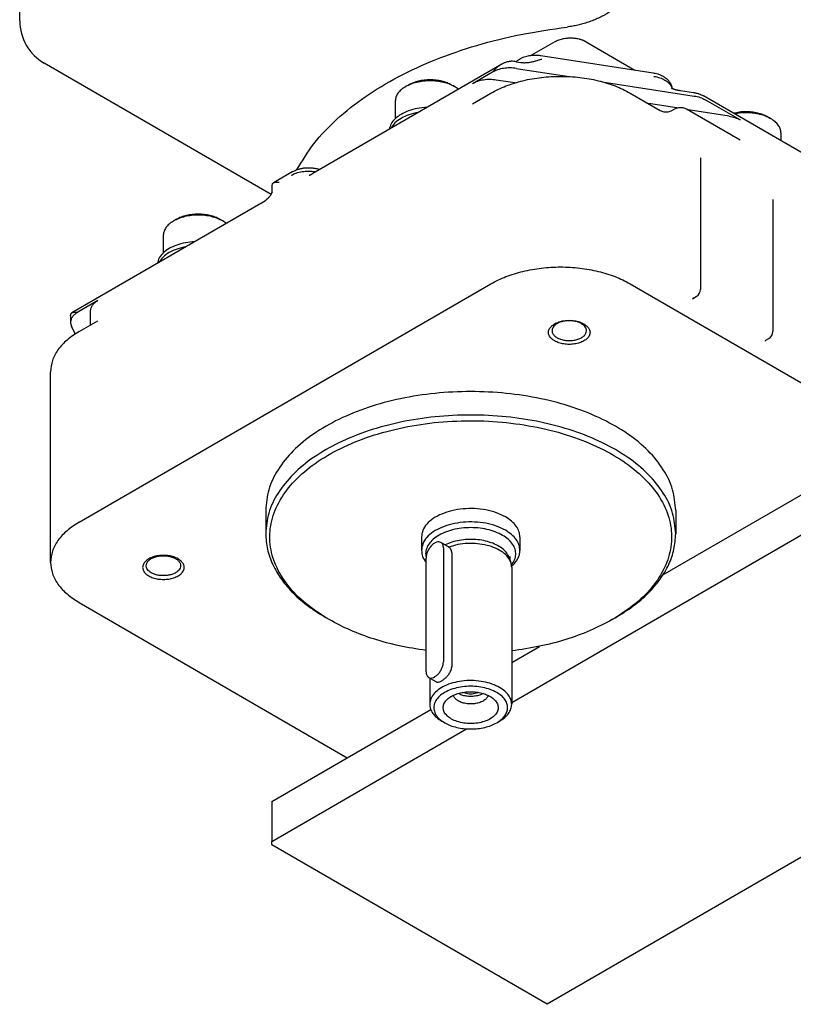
# Model space of a CAD drawing. Header units: inches. Extents: x -410 to 301, y -895 to 257.
# Tile 25 of 32: x 150 to 245, y -597 to -477. Entities that reach past the tile are written whole.
import ezdxf

# ---------------------------------------------------------------- set-up
doc = ezdxf.new("R2010")
doc.units = ezdxf.units.IN

# ---------------------------------------------------------------- blocks, each defined once
blk = doc.blocks.new('001_G21_BF_B3_20W_30W_Motor_verschmolzen__1', base_point=(154.08, -596.77))
at = {"color": 7, "linetype": 'Continuous'}
for p, q in [((215.58, -479.43), (212.74, -481.07)), ((219.41, -479.43), (225.36, -482.87)), ((213.9, -481.1), (227.57, -483.22)), ((209.11, -482.14), (186.08, -495.47)), ((210.89, -481.86), (211.45, -481.94)), ((207.99, -483.12), (205.54, -484.54)), ((210.89, -482.67), (217.32, -483.67)), ((197.74, -484.7), (197.38, -484.9)), ((203.02, -484.7), (203.37, -484.9)), ((210.71, -484.44), (208.44, -484.09)), ((221.37, -484.3), (231.02, -485.8)), ((205.54, -486.99), (207.8, -485.68)), ((224.77, -485.68), (228.45, -487.81)), ((230.91, -485.37), (232.48, -485.61)), ((231.02, -485.8), (232.59, -486.04)), ((255.68, -498.74), (233.73, -486.03)), ((196.13, -486.65), (196.13, -488.79)), ((230.45, -487.5), (227, -486.97)), ((238.18, -488.94), (233.93, -486.49)), ((229.87, -487.81), (230.22, -487.6)), ((231.63, -487.6), (238.18, -491.39)), ((236.83, -488.49), (231.83, -487.72)), ((241.56, -488.59), (241.91, -488.79)), ((243.17, -490.54), (243.17, -491.49)), ((233.34, -493.72), (233.34, -509.63)), ((183.63, -495.25), (181.27, -496.62)), ((181.1, -497.78), (181.1, -497.29)), ((179.73, -499.14), (156.7, -512.47)), ((242.18, -498.84), (242.18, -514.74)), ((169.45, -501.07), (169.1, -501.27)), ((174.74, -501.07), (175.09, -501.27)), ((167.84, -503.02), (167.84, -505.16)), ((157.6, -537.98), (207.8, -508.92)), ((224.77, -508.92), (257.44, -527.83)), ((159.86, -510.98), (157.41, -512.4)), ((232.49, -510.7), (232.84, -510.49)), ((158.98, -513.94), (158.98, -512.21)), ((156.53, -512.82), (156.53, -513.63)), ((157.6, -514.74), (159.86, -513.43)), ((157.09, -515.05), (156.63, -514.08)), ((241.33, -515.81), (241.68, -515.61)), ((154.08, -542.89), (154.08, -519.65)), ((210.33, -559.99), (266.63, -527.4)), ((228.78, -544.42), (257.44, -527.83)), ((180.33, -536.55), (180.33, -539.4)), ((230.33, -536.55), (230.33, -539.4)), ((199.33, -539.81), (199.33, -541.44)), ((211.33, -539.81), (211.33, -541.44)), ((202.64, -541), (201.7, -540.46)), ((202.01, -541.14), (202.01, -555)), ((199.88, -556.23), (199.88, -542.37)), ((203.02, -541.73), (203.02, -555.59)), ((210.04, -542.34), (210.24, -542.93)), ((210.13, -542.6), (210.13, -542.17)), ((210.33, -543.48), (210.33, -560.19)), ((300.93, -546.84), (214.66, -596.77)), ((157.6, -547.8), (190.27, -566.71)), ((188.07, -549.87), (187.72, -549.67)), ((222.59, -549.87), (222.94, -549.67)), ((210.33, -555.1), (213.73, -553.13)), ((201.12, -557.45), (200.19, -556.92)), ((200.33, -557), (200.33, -560.19)), ((190.27, -566.71), (200.45, -560.82)), ((202.16, -562.45), (201.81, -562.25)), ((208.5, -562.45), (208.85, -562.25)), ((181.07, -576.92), (204.8, -563.19)), ((181.07, -572.03), (190.27, -566.71)), ((181.07, -572.03), (181.07, -576.92)), ((181.07, -577.33), (181.07, -576.92)), ((214.66, -596.77), (181.07, -577.33))]:
    blk.add_line(p, q, dxfattribs=at)
for centre in [(232.34, -509.63), (241.18, -514.74)]:
    blk.add_arc(centre, 1, 300.0612, 0, dxfattribs=at)
for points, knots in [([(215.58, -479.43), (215.59, -479.42), (215.63, -479.4), (215.69, -479.37), (215.74, -479.34), (215.8, -479.31), (215.89, -479.27), (216.04, -479.21), (216.26, -479.13), (216.51, -479.06), (216.76, -479.01), (216.96, -478.98), (217.14, -478.97), (217.27, -478.96), (217.39, -478.96), (217.57, -478.95), (217.77, -478.96), (218.02, -478.98), (218.27, -479.02), (218.5, -479.07), (218.68, -479.12), (218.82, -479.16), (218.94, -479.21), (219.04, -479.25), (219.14, -479.29), (219.2, -479.32), (219.25, -479.34), (219.29, -479.37), (219.34, -479.39), (219.39, -479.42), (219.41, -479.43)], [0, 0, 0, 0, 0.062351, 0.133594, 0.179725, 0.237932, 0.351826, 0.479961, 0.725979, 1.038102, 1.24829, 1.51005, 1.644345, 1.762883, 1.904428, 2.018166, 2.288356, 2.516021, 2.760009, 3.05526, 3.211396, 3.339158, 3.474953, 3.590292, 3.69058, 3.780317, 3.814074, 3.844167, 3.917634, 3.989341, 3.989341, 3.989341, 3.989341]), ([(215.58, -479.43), (215.58, -479.43), (215.58, -479.43), (215.58, -479.43), (215.58, -479.43), (215.58, -479.43), (215.58, -479.43), (215.58, -479.43), (215.58, -479.43), (215.58, -479.43), (215.58, -479.43)], [0, 0, 0, 0, 0.00000421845, 0.00000843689, 0.00001265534, 0.00001687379, 0.00002109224, 0.00002531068, 0.00002952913, 0.00003374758, 0.00003374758, 0.00003374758, 0.00003374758]), ([(219.41, -479.43), (219.41, -479.43), (219.41, -479.43), (219.41, -479.43), (219.41, -479.43), (219.41, -479.43), (219.41, -479.43), (219.41, -479.43), (219.41, -479.43), (219.41, -479.43), (219.41, -479.43)], [0, 0, 0, 0, 0.00000380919, 0.00000761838, 0.00001142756, 0.00001523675, 0.00001904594, 0.00002285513, 0.00002666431, 0.0000304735, 0.0000304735, 0.0000304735, 0.0000304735]), ([(210.85, -481.85), (210.9, -481.81), (210.99, -481.73), (211.27, -481.53), (211.71, -481.3), (212.19, -481.16), (212.54, -481.1), (212.72, -481.07), (212.91, -481.05), (213.11, -481.05), (213.31, -481.04), (213.5, -481.05), (213.7, -481.07), (213.83, -481.09), (213.9, -481.1)], [0, 0, 0, 0, 0.183397, 0.371662, 1.010563, 1.676599, 1.877013, 2.057305, 2.241091, 2.449955, 2.63562, 2.845342, 3.028652, 3.233746, 3.233746, 3.233746, 3.233746]), ([(207.99, -483.12), (208.03, -483.08), (208.11, -482.98), (208.23, -482.84), (208.36, -482.71), (208.5, -482.58), (208.65, -482.46), (208.8, -482.34), (208.95, -482.24), (209.06, -482.17), (209.11, -482.14)], [0, 0, 0, 0, 0.185577, 0.370792, 0.548261, 0.744659, 0.94589, 1.120919, 1.311651, 1.498031, 1.498031, 1.498031, 1.498031]), ([(209.11, -482.14), (209.15, -482.11), (209.24, -482.06), (209.38, -482), (209.53, -481.94), (209.67, -481.89), (209.82, -481.85), (209.97, -481.82), (210.13, -481.8), (210.23, -481.8), (210.28, -481.8)], [0, 0, 0, 0, 0.148383, 0.308449, 0.456657, 0.616833, 0.764432, 0.924879, 1.081826, 1.232738, 1.232738, 1.232738, 1.232738]), ([(210.89, -481.86), (210.79, -481.84), (210.59, -481.82), (210.38, -481.81), (210.28, -481.8)], [0, 0, 0, 0, 0.3045467, 0.6124245, 0.6124245, 0.6124245, 0.6124245]), ([(211.45, -481.94), (211.53, -481.96), (211.7, -481.98), (211.95, -481.98), (212.19, -481.97), (212.36, -481.95), (212.43, -481.94)], [0, 0, 0, 0, 0.2659227, 0.5050222, 0.7536326, 0.9917551, 0.9917551, 0.9917551, 0.9917551]), ([(212.43, -481.94), (212.57, -481.92), (212.84, -481.87), (213.23, -481.77), (213.62, -481.65), (213.87, -481.57), (214, -481.53)], [0, 0, 0, 0, 0.412965, 0.81939, 1.221759, 1.623579, 1.623579, 1.623579, 1.623579]), ([(207.8, -485.68), (208.4, -485.37), (209.65, -484.74), (211.73, -484.12), (213.96, -483.73), (216.29, -483.6), (218.62, -483.73), (220.85, -484.12), (222.93, -484.74), (224.18, -485.37), (224.77, -485.68)], [0, 0, 0, 0, 2.013147, 4.184797, 6.470345, 8.81523, 11.160114, 13.445663, 15.617313, 17.63046, 17.63046, 17.63046, 17.63046]), ([(210.89, -482.67), (210.63, -482.65), (210.11, -482.59), (209.35, -482.66), (208.62, -482.81), (208.2, -483.02), (207.99, -483.12)], [0, 0, 0, 0, 0.778708, 1.557416, 2.30146, 2.981298, 2.981298, 2.981298, 2.981298]), ([(227.57, -483.22), (227.66, -483.23), (227.85, -483.26), (228.11, -483.34), (228.37, -483.43), (228.6, -483.52), (228.82, -483.64), (229.01, -483.76), (229.18, -483.89), (229.34, -484.03), (229.47, -484.18), (229.58, -484.33), (229.68, -484.48), (229.75, -484.63), (229.82, -484.8), (229.85, -484.93), (229.87, -485.03), (229.88, -485.07), (229.88, -485.1)], [0, 0, 0, 0, 0.266078, 0.576175, 0.820589, 1.096419, 1.316491, 1.559356, 1.782593, 1.974927, 2.179212, 2.356902, 2.540188, 2.718285, 2.881508, 3.069814, 3.128806, 3.192094, 3.192094, 3.192094, 3.192094]), ([(227.67, -483.65), (227.92, -483.69), (228.39, -483.79), (229, -484.06), (229.51, -484.41), (229.7, -484.73), (229.8, -484.87)], [0, 0, 0, 0, 0.744044, 1.423882, 2.021051, 2.536015, 2.536015, 2.536015, 2.536015]), ([(197.37, -484.91), (197.19, -485.03), (196.85, -485.25), (196.45, -485.68), (196.18, -486.15), (196.15, -486.49), (196.13, -486.65)], [0, 0, 0, 0, 0.64676, 1.225635, 1.746613, 2.233394, 2.233394, 2.233394, 2.233394]), ([(197.38, -484.9), (197.38, -484.9), (197.38, -484.91), (197.38, -484.91), (197.37, -484.91)], [0, 0, 0, 0, 0.00645738, 0.01290881, 0.01290881, 0.01290881, 0.01290881]), ([(203.37, -484.9), (203.16, -484.79), (202.72, -484.57), (201.99, -484.36), (201.2, -484.22), (200.38, -484.17), (199.56, -484.22), (198.77, -484.36), (198.04, -484.57), (197.6, -484.79), (197.38, -484.9)], [0, 0, 0, 0, 0.710654, 1.47673, 2.282598, 3.109188, 3.935778, 4.741647, 5.507722, 6.218376, 6.218376, 6.218376, 6.218376]), ([(203.02, -484.7), (202.83, -484.61), (202.45, -484.41), (201.8, -484.22), (201.1, -484.1), (200.38, -484.06), (199.66, -484.1), (198.96, -484.22), (198.31, -484.41), (197.92, -484.61), (197.74, -484.7)], [0, 0, 0, 0, 0.627048, 1.302997, 2.014057, 2.743401, 3.472745, 4.183806, 4.859755, 5.486802, 5.486802, 5.486802, 5.486802]), ([(203.82, -485.2), (203.75, -485.15), (203.61, -485.04), (203.45, -484.95), (203.37, -484.9)], [0, 0, 0, 0, 0.2628576, 0.5372307, 0.5372307, 0.5372307, 0.5372307]), ([(208.44, -484.09), (208.18, -484.06), (207.67, -484.01), (206.9, -484.07), (206.18, -484.23), (205.75, -484.44), (205.54, -484.54)], [0, 0, 0, 0, 0.778708, 1.557416, 2.30146, 2.981298, 2.981298, 2.981298, 2.981298]), ([(229.77, -485.03), (229.77, -485.03), (229.77, -485.03), (229.78, -485.03), (229.78, -485.03), (229.78, -485.03), (229.78, -485.03), (229.78, -485.03), (229.78, -485.03), (229.78, -485.03), (229.78, -485.04), (229.78, -485.04), (229.79, -485.04), (229.79, -485.04), (229.79, -485.04), (229.8, -485.05), (229.8, -485.05), (229.8, -485.05), (229.8, -485.05), (229.81, -485.05), (229.81, -485.06), (229.82, -485.06), (229.82, -485.06), (229.83, -485.06), (229.83, -485.07), (229.84, -485.07), (229.85, -485.08), (229.85, -485.08), (229.86, -485.08), (229.86, -485.08), (229.87, -485.09), (229.87, -485.09), (229.88, -485.09), (229.89, -485.1), (229.89, -485.1), (229.9, -485.1), (229.91, -485.11), (229.92, -485.11), (229.93, -485.12), (229.93, -485.12), (229.94, -485.12), (229.95, -485.13), (229.96, -485.13), (229.97, -485.14), (229.98, -485.14), (229.99, -485.14), (230, -485.15), (230.01, -485.15), (230.02, -485.16), (230.03, -485.16), (230.04, -485.16), (230.05, -485.17), (230.06, -485.17), (230.07, -485.18), (230.09, -485.18), (230.1, -485.19), (230.12, -485.19), (230.14, -485.2), (230.15, -485.2), (230.17, -485.21), (230.18, -485.22), (230.2, -485.22), (230.22, -485.23), (230.23, -485.23), (230.25, -485.23), (230.26, -485.24), (230.28, -485.24), (230.29, -485.25), (230.31, -485.25), (230.32, -485.26), (230.34, -485.26), (230.35, -485.26), (230.36, -485.27), (230.38, -485.27), (230.39, -485.27), (230.41, -485.28), (230.43, -485.28), (230.45, -485.29), (230.47, -485.29), (230.49, -485.29), (230.51, -485.3), (230.52, -485.3), (230.54, -485.31), (230.56, -485.31), (230.59, -485.31), (230.61, -485.32), (230.63, -485.32), (230.65, -485.33), (230.67, -485.33), (230.69, -485.33), (230.71, -485.34), (230.73, -485.34), (230.75, -485.34), (230.77, -485.35), (230.79, -485.35), (230.82, -485.35), (230.84, -485.35), (230.86, -485.36), (230.88, -485.36), (230.9, -485.36), (230.91, -485.37), (230.91, -485.37)], [0, 0, 0, 0, 0.000142, 0.000284, 0.000633, 0.001119, 0.001933, 0.002985, 0.004277, 0.006163, 0.008367, 0.010894, 0.013745, 0.016925, 0.021167, 0.025306, 0.029293, 0.033079, 0.036614, 0.039851, 0.042738, 0.048817, 0.055245, 0.062025, 0.069161, 0.076653, 0.084505, 0.09002, 0.09588, 0.102085, 0.108637, 0.115535, 0.122782, 0.130378, 0.138324, 0.146622, 0.155273, 0.164277, 0.173637, 0.183353, 0.193427, 0.20386, 0.214654, 0.22581, 0.234988, 0.244532, 0.254441, 0.264714, 0.27535, 0.28635, 0.297713, 0.309438, 0.321524, 0.333973, 0.349906, 0.366144, 0.382683, 0.399524, 0.416664, 0.434103, 0.451839, 0.468771, 0.485464, 0.501906, 0.518083, 0.533982, 0.549589, 0.564891, 0.579873, 0.594523, 0.608827, 0.62277, 0.636338, 0.649519, 0.669507, 0.689225, 0.708663, 0.727812, 0.746665, 0.765211, 0.783444, 0.801353, 0.818929, 0.841769, 0.864277, 0.886455, 0.908302, 0.92982, 0.951007, 0.971864, 0.99239, 1.012586, 1.034313, 1.05572, 1.076822, 1.097637, 1.11818, 1.138467, 1.158514, 1.178339, 1.197956, 1.197956, 1.197956, 1.197956]), ([(232.48, -485.61), (232.55, -485.62), (232.67, -485.64), (232.84, -485.68), (233.01, -485.73), (233.21, -485.79), (233.45, -485.88), (233.63, -485.98), (233.73, -486.03)], [0, 0, 0, 0, 0.192338, 0.361955, 0.543496, 0.704099, 0.991278, 1.321114, 1.321114, 1.321114, 1.321114]), ([(232.59, -486.04), (232.83, -486.09), (233.3, -486.17), (233.73, -486.39), (233.93, -486.49)], [0, 0, 0, 0, 0.744044, 1.423882, 1.423882, 1.423882, 1.423882]), ([(199.96, -487.43), (199.58, -487.47), (198.83, -487.53), (197.78, -487.82), (196.86, -488.23), (196.13, -488.75), (195.59, -489.37), (195.46, -489.85), (195.4, -490.08)], [0, 0, 0, 0, 1.151984, 2.248542, 3.255943, 4.152977, 4.938524, 5.640278, 5.640278, 5.640278, 5.640278]), ([(198.92, -488.04), (198.54, -488.12), (197.82, -488.28), (196.87, -488.72), (196.08, -489.25), (195.75, -489.74), (195.6, -489.96)], [0, 0, 0, 0, 1.149086, 2.20251, 3.135839, 3.948492, 3.948492, 3.948492, 3.948492]), ([(228.45, -487.81), (228.52, -487.84), (228.66, -487.91), (228.9, -487.96), (229.16, -487.98), (229.41, -487.96), (229.65, -487.91), (229.8, -487.84), (229.87, -487.81)], [0, 0, 0, 0, 0.226612, 0.474627, 0.734197, 0.993766, 1.241781, 1.468393, 1.468393, 1.468393, 1.468393]), ([(230.22, -487.6), (230.29, -487.57), (230.43, -487.5), (230.67, -487.45), (230.93, -487.43), (231.18, -487.45), (231.42, -487.5), (231.57, -487.57), (231.63, -487.6)], [0, 0, 0, 0, 0.226612, 0.474627, 0.734197, 0.993766, 1.241781, 1.468393, 1.468393, 1.468393, 1.468393]), ([(236.83, -488.49), (237.08, -488.54), (237.55, -488.63), (237.97, -488.84), (238.18, -488.94)], [0, 0, 0, 0, 0.744044, 1.423882, 1.423882, 1.423882, 1.423882]), ([(241.56, -488.59), (241.37, -488.49), (240.97, -488.29), (240.3, -488.1), (239.58, -487.98), (238.84, -487.95), (238.1, -487.99), (237.62, -488.1), (237.38, -488.15)], [0, 0, 0, 0, 0.643913, 1.338952, 2.070078, 2.818984, 3.565877, 4.291127, 4.291127, 4.291127, 4.291127]), ([(241.91, -488.79), (241.71, -488.69), (241.29, -488.47), (240.59, -488.26), (239.84, -488.12), (239.06, -488.07), (238.27, -488.09), (237.76, -488.17), (237.5, -488.22)], [0, 0, 0, 0, 0.678133, 1.407465, 2.174587, 2.963078, 3.75495, 4.531977, 4.531977, 4.531977, 4.531977]), ([(243.17, -490.54), (243.15, -490.37), (243.11, -490.03), (242.84, -489.56), (242.44, -489.13), (242.09, -488.91), (241.91, -488.79)], [0, 0, 0, 0, 0.489118, 1.012897, 1.595276, 2.246226, 2.246226, 2.246226, 2.246226]), ([(233.36, -493.57), (233.36, -493.57), (233.36, -493.57), (233.36, -493.58), (233.36, -493.58), (233.36, -493.58), (233.36, -493.58), (233.36, -493.58), (233.36, -493.58), (233.36, -493.59), (233.35, -493.59), (233.35, -493.59), (233.35, -493.6), (233.35, -493.6), (233.35, -493.61), (233.35, -493.61), (233.35, -493.62), (233.35, -493.63), (233.35, -493.63), (233.34, -493.64), (233.34, -493.64), (233.34, -493.65), (233.34, -493.66), (233.34, -493.66), (233.34, -493.68), (233.34, -493.69), (233.34, -493.7), (233.34, -493.71), (233.34, -493.72), (233.34, -493.72)], [0, 0, 0, 0, 0.0002376, 0.0004751, 0.0010746, 0.001931, 0.0034449, 0.0054559, 0.0079699, 0.0111583, 0.0147919, 0.0188744, 0.0234098, 0.0284025, 0.033857, 0.0406106, 0.0472186, 0.0536244, 0.0597708, 0.0655997, 0.0710529, 0.0760718, 0.0805972, 0.0910632, 0.1020258, 0.1134872, 0.1254494, 0.137915, 0.1508867, 0.1508867, 0.1508867, 0.1508867]), ([(183.43, -495.71), (183.63, -495.61), (184.06, -495.4), (184.78, -495.24), (185.55, -495.18), (186.07, -495.23), (186.32, -495.26)], [0, 0, 0, 0, 0.679837, 1.423882, 2.20259, 2.981298, 2.981298, 2.981298, 2.981298]), ([(183.63, -495.25), (183.72, -495.21), (183.91, -495.11), (184.16, -495.01), (184.37, -494.94), (184.54, -494.9), (184.72, -494.86), (184.9, -494.83), (185.08, -494.8), (185.27, -494.79), (185.47, -494.78), (185.66, -494.78), (185.86, -494.79), (186.05, -494.81), (186.23, -494.83), (186.36, -494.86), (186.42, -494.87)], [0, 0, 0, 0, 0.3099, 0.62646, 0.807888, 0.974253, 1.157581, 1.342241, 1.521359, 1.724746, 1.907286, 2.113657, 2.306974, 2.49971, 2.677203, 2.874162, 2.874162, 2.874162, 2.874162]), ([(185.63, -495.71), (185.63, -495.71), (185.63, -495.71), (185.63, -495.71), (185.63, -495.7), (185.63, -495.7), (185.64, -495.7), (185.64, -495.7), (185.64, -495.7), (185.64, -495.7), (185.65, -495.7), (185.65, -495.7), (185.66, -495.69), (185.67, -495.69), (185.67, -495.69), (185.68, -495.68), (185.69, -495.68), (185.7, -495.68), (185.71, -495.67), (185.72, -495.67), (185.73, -495.66), (185.74, -495.66), (185.75, -495.65), (185.76, -495.65), (185.77, -495.64), (185.79, -495.63), (185.8, -495.63), (185.82, -495.61), (185.85, -495.6), (185.87, -495.59), (185.9, -495.57), (185.93, -495.56), (185.96, -495.54), (185.99, -495.52), (186.02, -495.5), (186.05, -495.49), (186.07, -495.47), (186.08, -495.47)], [0, 0, 0, 0, 0.0003506, 0.0007012, 0.0015297, 0.0026697, 0.0048672, 0.0076853, 0.011128, 0.0150977, 0.0197349, 0.0250436, 0.0310278, 0.0376917, 0.0480086, 0.0580836, 0.0677957, 0.0770242, 0.0856478, 0.0935452, 0.1005951, 0.1156028, 0.130286, 0.1445541, 0.1583162, 0.1714814, 0.1839584, 0.2132885, 0.2423883, 0.2711315, 0.299391, 0.3270388, 0.3652989, 0.4028803, 0.4397037, 0.4756891, 0.510756, 0.510756, 0.510756, 0.510756]), ([(186.08, -495.47), (186.08, -495.47), (186.08, -495.47), (186.08, -495.47), (186.08, -495.47), (186.08, -495.47), (186.08, -495.47)], [0, 0, 0, 0, 0.0001757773, 0.0003515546, 0.0005273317, 0.0007031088, 0.0007031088, 0.0007031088, 0.0007031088]), ([(186.42, -494.87), (186.51, -494.89), (186.68, -494.92), (186.86, -494.95), (186.94, -494.97)], [0, 0, 0, 0, 0.26711, 0.5290335, 0.5290335, 0.5290335, 0.5290335]), ([(181.1, -497.29), (181.1, -497.24), (181.1, -497.14), (181.11, -497), (181.13, -496.86), (181.15, -496.77), (181.16, -496.73)], [0, 0, 0, 0, 0.1464668, 0.2876894, 0.4182503, 0.5648114, 0.5648114, 0.5648114, 0.5648114]), ([(181.16, -496.73), (181.16, -496.72), (181.18, -496.7), (181.21, -496.67), (181.24, -496.64), (181.26, -496.63), (181.27, -496.62)], [0, 0, 0, 0, 0.0380098, 0.0766506, 0.1146265, 0.1542714, 0.1542714, 0.1542714, 0.1542714]), ([(181.27, -496.62), (181.31, -496.6), (181.41, -496.56), (181.57, -496.54), (181.77, -496.54), (181.9, -496.55), (181.98, -496.55)], [0, 0, 0, 0, 0.1391232, 0.308164, 0.4996355, 0.7186195, 0.7186195, 0.7186195, 0.7186195]), ([(179.73, -499.14), (179.76, -499.13), (179.82, -499.09), (179.9, -499.04), (179.99, -498.99), (180.08, -498.93), (180.16, -498.88), (180.24, -498.82), (180.3, -498.77), (180.37, -498.72), (180.44, -498.66), (180.51, -498.59), (180.58, -498.53), (180.64, -498.48), (180.69, -498.42), (180.74, -498.36), (180.8, -498.3), (180.85, -498.24), (180.91, -498.17), (180.96, -498.09), (181, -498.03), (181.03, -497.98), (181.05, -497.95), (181.06, -497.92), (181.08, -497.88), (181.08, -497.86), (181.09, -497.84), (181.09, -497.83), (181.1, -497.82), (181.1, -497.81), (181.1, -497.8), (181.1, -497.8), (181.1, -497.8)], [0, 0, 0, 0, 0.097218, 0.197859, 0.298991, 0.411656, 0.503075, 0.60674, 0.679691, 0.763131, 0.856125, 0.962503, 1.054148, 1.123337, 1.20114, 1.28598, 1.360143, 1.444195, 1.535205, 1.634485, 1.722392, 1.756461, 1.796118, 1.838988, 1.86715, 1.901077, 1.914447, 1.9308, 1.940175, 1.946587, 1.952005, 1.958726, 1.958726, 1.958726, 1.958726]), ([(181.1, -497.78), (181.1, -497.78), (181.1, -497.78), (181.1, -497.79), (181.1, -497.79), (181.1, -497.8), (181.1, -497.8)], [0, 0, 0, 0, 0.00457011, 0.00917464, 0.01375222, 0.01834656, 0.01834656, 0.01834656, 0.01834656]), ([(179.73, -499.14), (179.73, -499.14), (179.73, -499.14), (179.73, -499.14), (179.73, -499.14), (179.73, -499.14), (179.73, -499.14)], [0, 0, 0, 0, 0.0001700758, 0.0003401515, 0.0005102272, 0.0006803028, 0.0006803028, 0.0006803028, 0.0006803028]), ([(242.2, -498.69), (242.2, -498.69), (242.2, -498.69), (242.2, -498.69), (242.2, -498.69), (242.2, -498.69), (242.2, -498.69), (242.2, -498.7), (242.2, -498.7), (242.19, -498.7), (242.19, -498.7), (242.19, -498.7), (242.19, -498.71), (242.19, -498.71), (242.19, -498.72), (242.19, -498.72), (242.19, -498.73), (242.19, -498.74), (242.18, -498.75), (242.18, -498.76), (242.18, -498.77), (242.18, -498.78), (242.18, -498.79), (242.18, -498.8), (242.18, -498.81), (242.18, -498.83), (242.18, -498.83), (242.18, -498.84)], [0, 0, 0, 0, 0.0002376, 0.0004751, 0.0010838, 0.001931, 0.003783, 0.0055017, 0.0069449, 0.0079699, 0.0108095, 0.0142313, 0.0182408, 0.0228438, 0.0280469, 0.0338571, 0.0416177, 0.0499447, 0.0588406, 0.0683083, 0.0783507, 0.0889713, 0.1001738, 0.1119621, 0.1243405, 0.1373136, 0.1508863, 0.1508863, 0.1508863, 0.1508863]), ([(174.74, -501.07), (174.55, -500.98), (174.16, -500.78), (173.51, -500.59), (172.82, -500.47), (172.09, -500.43), (171.37, -500.47), (170.67, -500.59), (170.03, -500.78), (169.64, -500.98), (169.45, -501.07)], [0, 0, 0, 0, 0.627048, 1.302997, 2.014057, 2.743401, 3.472745, 4.183806, 4.859755, 5.486802, 5.486802, 5.486802, 5.486802]), ([(169.09, -501.28), (168.91, -501.4), (168.56, -501.62), (168.16, -502.05), (167.9, -502.52), (167.86, -502.86), (167.84, -503.02)], [0, 0, 0, 0, 0.64676, 1.225635, 1.746613, 2.233394, 2.233394, 2.233394, 2.233394]), ([(169.1, -501.27), (169.1, -501.27), (169.1, -501.28), (169.09, -501.28), (169.09, -501.28)], [0, 0, 0, 0, 0.00645738, 0.01290881, 0.01290881, 0.01290881, 0.01290881]), ([(175.09, -501.27), (174.88, -501.17), (174.44, -500.94), (173.7, -500.73), (172.92, -500.59), (172.09, -500.54), (171.27, -500.59), (170.49, -500.73), (169.75, -500.94), (169.31, -501.17), (169.1, -501.27)], [0, 0, 0, 0, 0.710654, 1.47673, 2.282598, 3.109188, 3.935778, 4.741647, 5.507722, 6.218376, 6.218376, 6.218376, 6.218376]), ([(175.53, -501.57), (175.46, -501.52), (175.32, -501.41), (175.17, -501.32), (175.09, -501.27)], [0, 0, 0, 0, 0.2628576, 0.5372307, 0.5372307, 0.5372307, 0.5372307]), ([(171.68, -503.8), (171.3, -503.84), (170.55, -503.9), (169.49, -504.19), (168.57, -504.6), (167.84, -505.12), (167.31, -505.74), (167.17, -506.22), (167.11, -506.45)], [0, 0, 0, 0, 1.151984, 2.248542, 3.255943, 4.152977, 4.938524, 5.640278, 5.640278, 5.640278, 5.640278]), ([(170.63, -504.41), (170.26, -504.49), (169.54, -504.65), (168.58, -505.09), (167.8, -505.62), (167.47, -506.11), (167.31, -506.33)], [0, 0, 0, 0, 1.149086, 2.20251, 3.135839, 3.948492, 3.948492, 3.948492, 3.948492]), ([(207.8, -508.92), (208.4, -508.61), (209.65, -507.98), (211.73, -507.37), (213.96, -506.97), (216.29, -506.84), (218.62, -506.97), (220.85, -507.37), (222.93, -507.98), (224.18, -508.61), (224.77, -508.92)], [0, 0, 0, 0, 2.013147, 4.184797, 6.470345, 8.81523, 11.160114, 13.445663, 15.617313, 17.63046, 17.63046, 17.63046, 17.63046]), ([(158.98, -512.21), (158.99, -512.09), (159.02, -511.86), (159.21, -511.52), (159.49, -511.22), (159.73, -511.06), (159.86, -510.98)], [0, 0, 0, 0, 0.34361, 0.711359, 1.119977, 1.576513, 1.576513, 1.576513, 1.576513]), ([(232.49, -510.7), (232.49, -510.7), (232.48, -510.7), (232.47, -510.7), (232.47, -510.71), (232.46, -510.71), (232.45, -510.72), (232.45, -510.72), (232.44, -510.73), (232.43, -510.73), (232.43, -510.74), (232.42, -510.74), (232.42, -510.75), (232.41, -510.75), (232.41, -510.76), (232.41, -510.76), (232.4, -510.77), (232.4, -510.77), (232.4, -510.77), (232.39, -510.78), (232.39, -510.78), (232.39, -510.78), (232.39, -510.79), (232.39, -510.79), (232.39, -510.79), (232.38, -510.79), (232.38, -510.79), (232.38, -510.8), (232.38, -510.8), (232.38, -510.8), (232.38, -510.8), (232.38, -510.8), (232.38, -510.8), (232.38, -510.8), (232.38, -510.8)], [0, 0, 0, 0, 0.0086193, 0.0171291, 0.0255259, 0.0338061, 0.0419656, 0.0500001, 0.0579051, 0.0656757, 0.0733069, 0.0807933, 0.0881296, 0.0953103, 0.1023298, 0.107327, 0.112097, 0.1166366, 0.1209427, 0.1250118, 0.12884, 0.1324233, 0.1357575, 0.1385943, 0.1411065, 0.1432899, 0.1451398, 0.146154, 0.1469803, 0.147617, 0.1478768, 0.148253, 0.1483606, 0.1484682, 0.1484682, 0.1484682, 0.1484682]), ([(157.41, -512.4), (157.28, -512.48), (157.04, -512.64), (156.76, -512.94), (156.57, -513.27), (156.54, -513.51), (156.53, -513.63)], [0, 0, 0, 0, 0.456536, 0.865154, 1.232904, 1.576513, 1.576513, 1.576513, 1.576513]), ([(156.53, -512.82), (156.53, -512.78), (156.54, -512.7), (156.57, -512.6), (156.63, -512.52), (156.68, -512.49), (156.7, -512.47)], [0, 0, 0, 0, 0.1171883, 0.2231004, 0.3122029, 0.4067274, 0.4067274, 0.4067274, 0.4067274]), ([(156.7, -512.47), (156.75, -512.45), (156.84, -512.41), (157.01, -512.39), (157.2, -512.38), (157.34, -512.39), (157.41, -512.4)], [0, 0, 0, 0, 0.1391232, 0.308164, 0.4996355, 0.7186195, 0.7186195, 0.7186195, 0.7186195]), ([(156.53, -513.63), (156.54, -513.7), (156.54, -513.86), (156.6, -514), (156.63, -514.08)], [0, 0, 0, 0, 0.2280843, 0.4636307, 0.4636307, 0.4636307, 0.4636307]), ([(219.14, -513.82), (218.97, -513.73), (218.61, -513.56), (218, -513.42), (217.35, -513.37), (216.7, -513.42), (216.09, -513.56), (215.57, -513.79), (215.16, -514.09), (214.88, -514.45), (214.78, -514.86), (214.88, -515.26), (215.16, -515.62), (215.57, -515.92), (216.09, -516.15), (216.7, -516.29), (217.35, -516.34), (218, -516.29), (218.6, -516.15), (219.13, -515.92), (219.54, -515.62), (219.82, -515.26), (219.91, -514.85), (219.81, -514.45), (219.54, -514.09), (219.28, -513.91), (219.14, -513.82)], [0, 0, 0, 0, 0.574012, 1.202237, 1.859729, 2.517222, 3.145446, 3.719458, 4.223671, 4.658474, 5.047607, 5.436739, 5.871542, 6.375755, 6.949767, 7.577992, 8.235484, 8.892976, 9.521201, 10.095213, 10.599426, 11.034229, 11.423361, 11.812494, 12.247297, 12.75151, 12.75151, 12.75151, 12.75151]), ([(218.83, -513.79), (218.71, -513.73), (218.44, -513.6), (217.99, -513.48), (217.51, -513.43), (217.02, -513.44), (216.55, -513.51), (216.12, -513.65), (215.76, -513.84), (215.48, -514.08), (215.29, -514.35), (215.26, -514.55), (215.25, -514.65)], [0, 0, 0, 0, 0.426124, 0.890119, 1.377489, 1.870893, 2.352304, 2.805078, 3.216202, 3.579047, 3.896928, 4.186536, 4.186536, 4.186536, 4.186536]), ([(157.6, -514.74), (157.08, -515.07), (156.11, -515.69), (154.98, -516.91), (154.23, -518.24), (154.13, -519.19), (154.08, -519.65)], [0, 0, 0, 0, 1.826145, 3.460618, 4.931614, 6.306053, 6.306053, 6.306053, 6.306053]), ([(215.25, -514.65), (215.26, -514.76), (215.3, -514.99), (215.53, -515.29), (215.87, -515.53), (216.31, -515.72), (216.81, -515.84), (217.35, -515.88), (217.89, -515.84), (218.39, -515.72), (218.83, -515.53), (219.16, -515.29), (219.4, -514.99), (219.43, -514.76), (219.45, -514.65)], [0, 0, 0, 0, 0.322611, 0.683086, 1.101105, 1.57699, 2.097822, 2.642917, 3.188013, 3.708844, 4.18473, 4.602749, 4.963223, 5.285834, 5.285834, 5.285834, 5.285834]), ([(219.45, -514.65), (219.44, -514.57), (219.42, -514.4), (219.29, -514.17), (219.1, -513.96), (218.92, -513.85), (218.83, -513.79)], [0, 0, 0, 0, 0.240527, 0.497951, 0.783984, 1.103559, 1.103559, 1.103559, 1.103559]), ([(241.33, -515.81), (241.33, -515.81), (241.32, -515.81), (241.32, -515.82), (241.31, -515.82), (241.31, -515.82), (241.31, -515.82), (241.3, -515.83), (241.3, -515.83), (241.29, -515.83), (241.29, -515.84), (241.28, -515.84), (241.28, -515.85), (241.27, -515.85), (241.27, -515.86), (241.26, -515.86), (241.26, -515.87), (241.25, -515.87), (241.25, -515.88), (241.24, -515.88), (241.24, -515.88), (241.24, -515.89), (241.24, -515.89), (241.23, -515.89), (241.23, -515.9), (241.23, -515.9), (241.23, -515.9), (241.23, -515.9), (241.23, -515.91), (241.22, -515.91), (241.22, -515.91), (241.22, -515.91), (241.22, -515.91), (241.22, -515.91), (241.22, -515.91), (241.22, -515.91), (241.22, -515.91), (241.22, -515.91), (241.22, -515.91), (241.22, -515.91)], [0, 0, 0, 0, 0.0042833, 0.0088694, 0.013745, 0.0188967, 0.0243117, 0.0299777, 0.0358827, 0.0420152, 0.0483642, 0.0549193, 0.0622117, 0.0693374, 0.0762929, 0.0830743, 0.0896774, 0.0960977, 0.1023308, 0.107328, 0.1120979, 0.1166375, 0.1209437, 0.1250127, 0.1288409, 0.1324243, 0.1357585, 0.1381642, 0.1403085, 0.1421882, 0.1438002, 0.1451408, 0.146155, 0.1469813, 0.1476181, 0.1479869, 0.148254, 0.1483616, 0.1484692, 0.1484692, 0.1484692, 0.1484692]), ([(230.33, -536.55), (230.25, -535.7), (230.09, -533.95), (228.86, -531.46), (226.98, -529.16), (224.44, -527.11), (221.35, -525.34), (217.78, -523.91), (213.84, -522.86), (209.65, -522.22), (205.33, -522), (201.01, -522.22), (196.82, -522.86), (192.88, -523.91), (189.31, -525.34), (186.21, -527.11), (183.68, -529.16), (181.8, -531.46), (180.56, -533.95), (180.41, -535.7), (180.33, -536.55)], [0, 0, 0, 0, 2.541123, 5.225774, 8.161243, 11.404107, 14.964422, 18.816112, 22.906919, 27.166535, 31.513302, 35.860068, 40.119684, 44.210491, 48.062181, 51.622496, 54.86536, 57.800829, 60.48548, 63.026603, 63.026603, 63.026603, 63.026603]), ([(230.33, -539.4), (230.25, -538.55), (230.09, -536.8), (228.86, -534.32), (226.98, -532.02), (224.44, -529.96), (221.35, -528.2), (217.78, -526.77), (213.84, -525.72), (209.65, -525.07), (205.33, -524.86), (201.01, -525.07), (196.82, -525.72), (192.88, -526.77), (189.31, -528.2), (186.21, -529.96), (183.68, -532.02), (181.8, -534.32), (180.56, -536.8), (180.41, -538.55), (180.33, -539.4)], [0, 0, 0, 0, 2.541123, 5.225774, 8.161243, 11.404107, 14.964422, 18.816112, 22.906919, 27.166535, 31.513302, 35.860068, 40.119684, 44.210491, 48.062181, 51.622496, 54.86536, 57.800829, 60.48548, 63.026603, 63.026603, 63.026603, 63.026603]), ([(188.07, -549.87), (187.09, -549.25), (185.23, -548.07), (183, -545.82), (181.47, -543.36), (180.74, -540.74), (180.87, -538.08), (181.84, -535.5), (183.59, -533.1), (186.04, -530.94), (189.09, -529.09), (192.66, -527.58), (196.64, -526.47), (200.89, -525.78), (205.28, -525.55), (209.68, -525.78), (213.94, -526.45), (217.92, -527.55), (221.5, -529.05), (224.56, -530.9), (227.02, -533.05), (228.78, -535.44), (229.78, -538.02), (229.92, -540.69), (229.21, -543.31), (227.7, -545.77), (225.48, -548.03), (223.63, -549.21), (222.65, -549.83)], [0, 0, 0, 0, 3.465958, 6.596087, 9.427773, 12.055831, 14.626269, 17.301866, 20.215609, 23.444711, 27.010981, 30.892369, 35.035111, 39.363699, 43.789007, 48.215307, 52.546803, 56.694166, 60.581535, 64.154606, 67.390565, 70.310194, 72.989502, 75.560488, 78.185767, 81.012131, 84.135589, 87.594633, 87.594633, 87.594633, 87.594633]), ([(209.57, -537.35), (209.21, -537.17), (208.45, -536.79), (207.16, -536.47), (205.8, -536.31), (204.4, -536.35), (203.05, -536.56), (201.83, -536.95), (200.78, -537.49), (199.98, -538.17), (199.44, -538.95), (199.36, -539.53), (199.33, -539.81)], [0, 0, 0, 0, 1.217499, 2.543198, 3.935683, 5.345409, 6.720868, 8.014509, 9.18915, 10.225848, 11.13408, 11.96153, 11.96153, 11.96153, 11.96153]), ([(211.33, -539.81), (211.31, -539.58), (211.26, -539.1), (210.88, -538.44), (210.32, -537.83), (209.83, -537.52), (209.57, -537.35)], [0, 0, 0, 0, 0.687219, 1.422718, 2.239954, 3.153026, 3.153026, 3.153026, 3.153026]), ([(157.6, -537.98), (157.08, -538.31), (156.11, -538.93), (154.98, -540.15), (154.23, -541.48), (154.13, -542.43), (154.08, -542.89)], [0, 0, 0, 0, 1.826145, 3.460618, 4.931614, 6.306053, 6.306053, 6.306053, 6.306053]), ([(209.57, -538.98), (209.21, -538.8), (208.45, -538.42), (207.16, -538.1), (205.8, -537.94), (204.4, -537.98), (203.05, -538.19), (201.83, -538.58), (200.78, -539.12), (199.98, -539.8), (199.44, -540.58), (199.36, -541.16), (199.33, -541.44)], [0, 0, 0, 0, 1.217499, 2.543198, 3.935683, 5.345409, 6.720868, 8.014509, 9.18915, 10.225848, 11.13408, 11.96153, 11.96153, 11.96153, 11.96153]), ([(209.22, -539.6), (208.93, -539.45), (208.32, -539.14), (207.3, -538.85), (206.2, -538.68), (205.07, -538.64), (203.94, -538.74), (202.88, -538.97), (201.92, -539.32), (201.1, -539.78), (200.45, -540.33), (200.01, -540.95), (199.79, -541.63), (199.85, -542.08), (199.89, -542.3)], [0, 0, 0, 0, 0.981434, 2.043395, 3.160874, 4.303457, 5.438474, 6.533926, 7.56147, 8.499782, 9.3387, 10.084444, 10.764699, 11.427726, 11.427726, 11.427726, 11.427726]), ([(180.33, -539.4), (180.37, -540.04), (180.46, -541.33), (181.15, -543.23), (182.23, -545.04), (183.71, -546.75), (185.55, -548.33), (186.98, -549.21), (187.72, -549.67)], [0, 0, 0, 0, 1.909755, 3.882559, 5.971745, 8.215152, 10.633936, 13.234203, 13.234203, 13.234203, 13.234203]), ([(210.04, -542.34), (209.95, -542.15), (209.77, -541.74), (209.26, -541.24), (208.6, -540.81), (207.8, -540.47), (206.9, -540.22), (205.94, -540.09), (204.94, -540.08), (203.97, -540.19), (203.05, -540.39), (202.48, -540.64), (202.21, -540.76)], [0, 0, 0, 0, 0.625354, 1.325186, 2.111856, 2.981438, 3.918546, 4.90034, 5.89969, 6.887896, 7.837248, 8.723684, 8.723684, 8.723684, 8.723684]), ([(210.31, -543.2), (210.44, -543), (210.71, -542.63), (210.86, -541.95), (210.78, -541.27), (210.45, -540.63), (209.92, -540.05), (209.46, -539.75), (209.22, -539.6)], [0, 0, 0, 0, 0.7159, 1.37595, 2.027937, 2.722569, 3.496201, 4.364528, 4.364528, 4.364528, 4.364528]), ([(211.33, -541.44), (211.31, -541.21), (211.26, -540.73), (210.88, -540.07), (210.32, -539.46), (209.83, -539.15), (209.57, -538.98)], [0, 0, 0, 0, 0.687219, 1.422718, 2.239954, 3.153026, 3.153026, 3.153026, 3.153026]), ([(223.01, -549.63), (223.74, -549.18), (225.15, -548.3), (226.98, -546.71), (228.45, -545.02), (229.52, -543.21), (230.2, -541.33), (230.29, -540.03), (230.33, -539.4)], [0, 0, 0, 0, 2.5834, 4.987007, 7.217126, 9.294878, 11.257765, 13.158467, 13.158467, 13.158467, 13.158467]), ([(201.7, -540.46), (201.61, -540.43), (201.44, -540.36), (201.13, -540.43), (200.82, -540.59), (200.52, -540.86), (200.26, -541.19), (200.06, -541.58), (199.91, -541.97), (199.89, -542.24), (199.88, -542.37)], [0, 0, 0, 0, 0.259468, 0.55653, 0.907281, 1.307188, 1.739028, 2.17919, 2.602563, 2.987124, 2.987124, 2.987124, 2.987124]), ([(202.01, -541.14), (202, -541.07), (202, -540.92), (201.93, -540.72), (201.84, -540.56), (201.74, -540.49), (201.7, -540.46)], [0, 0, 0, 0, 0.2272525, 0.4305401, 0.6133911, 0.7841696, 0.7841696, 0.7841696, 0.7841696]), ([(202.67, -541.03), (202.67, -541.02), (202.66, -541.02), (202.66, -541.01), (202.65, -541.01), (202.64, -541), (202.64, -541)], [0, 0, 0, 0, 0.01084851, 0.02172807, 0.03262734, 0.04356627, 0.04356627, 0.04356627, 0.04356627]), ([(210.24, -542.93), (210.13, -542.7), (209.89, -542.2), (209.21, -541.61), (208.34, -541.13), (207.3, -540.79), (206.15, -540.59), (204.96, -540.57), (203.78, -540.69), (203.04, -540.91), (202.67, -541.03)], [0, 0, 0, 0, 0.762664, 1.634252, 2.627987, 3.729197, 4.905309, 6.113577, 7.307316, 8.441593, 8.441593, 8.441593, 8.441593]), ([(203.02, -541.73), (203.02, -541.69), (203.01, -541.62), (202.99, -541.51), (202.97, -541.41), (202.92, -541.31), (202.88, -541.23), (202.82, -541.15), (202.75, -541.09), (202.7, -541.05), (202.67, -541.03)], [0, 0, 0, 0, 0.1176051, 0.2174282, 0.3296955, 0.4232842, 0.531476, 0.6201913, 0.7066077, 0.8127523, 0.8127523, 0.8127523, 0.8127523]), ([(166.06, -544.54), (165.92, -544.45), (165.66, -544.27), (165.39, -543.91), (165.29, -543.5), (165.39, -543.1), (165.66, -542.74), (166.07, -542.44), (166.6, -542.21), (167.2, -542.07), (167.85, -542.02), (168.5, -542.07), (169.11, -542.21), (169.63, -542.44), (170.04, -542.74), (170.32, -543.1), (170.42, -543.5), (170.32, -543.91), (170.04, -544.27), (169.63, -544.57), (169.11, -544.8), (168.5, -544.94), (167.85, -544.99), (167.2, -544.94), (166.59, -544.8), (166.23, -544.62), (166.06, -544.54)], [0, 0, 0, 0, 0.504212, 0.939016, 1.328148, 1.717281, 2.152084, 2.656296, 3.230309, 3.858533, 4.516026, 5.173518, 5.801743, 6.375755, 6.879967, 7.314771, 7.703903, 8.093035, 8.527839, 9.032051, 9.606063, 10.234288, 10.89178, 11.549273, 12.177497, 12.75151, 12.75151, 12.75151, 12.75151]), ([(165.75, -543.3), (165.77, -543.19), (165.8, -542.96), (166.04, -542.66), (166.38, -542.42), (166.81, -542.23), (167.31, -542.11), (167.85, -542.07), (168.39, -542.11), (168.89, -542.23), (169.33, -542.42), (169.67, -542.66), (169.9, -542.96), (169.94, -543.19), (169.95, -543.3)], [0, 0, 0, 0, 0.322611, 0.683086, 1.101105, 1.57699, 2.097822, 2.642917, 3.188013, 3.708844, 4.18473, 4.602749, 4.963223, 5.285834, 5.285834, 5.285834, 5.285834]), ([(199.33, -541.44), (199.36, -541.69), (199.41, -542.23), (199.72, -542.67), (199.88, -542.9)], [0, 0, 0, 0, 0.760099, 1.58415, 1.58415, 1.58415, 1.58415]), ([(210.32, -543.36), (210.47, -543.22), (210.76, -542.95), (211.08, -542.46), (211.29, -541.96), (211.32, -541.61), (211.33, -541.44)], [0, 0, 0, 0, 0.619107, 1.189466, 1.722062, 2.233827, 2.233827, 2.233827, 2.233827]), ([(154.08, -542.89), (154.13, -543.35), (154.23, -544.3), (154.98, -545.63), (156.11, -546.85), (157.08, -547.47), (157.6, -547.8)], [0, 0, 0, 0, 1.374439, 2.845435, 4.479908, 6.306053, 6.306053, 6.306053, 6.306053]), ([(166.37, -544.16), (166.28, -544.1), (166.11, -543.99), (165.91, -543.78), (165.78, -543.55), (165.76, -543.38), (165.75, -543.3)], [0, 0, 0, 0, 0.319575, 0.605608, 0.863032, 1.103559, 1.103559, 1.103559, 1.103559]), ([(169.95, -543.3), (169.94, -543.4), (169.91, -543.6), (169.72, -543.87), (169.44, -544.11), (169.08, -544.3), (168.65, -544.44), (168.18, -544.51), (167.69, -544.52), (167.21, -544.47), (166.76, -544.36), (166.49, -544.22), (166.37, -544.16)], [0, 0, 0, 0, 0.289608, 0.607489, 0.970333, 1.381457, 1.834232, 2.315643, 2.809047, 3.296416, 3.760411, 4.186536, 4.186536, 4.186536, 4.186536]), ([(210.33, -543.48), (210.32, -543.38), (210.32, -543.2), (210.26, -543.02), (210.24, -542.93)], [0, 0, 0, 0, 0.2773735, 0.559682, 0.559682, 0.559682, 0.559682]), ([(222.94, -549.67), (222.95, -549.66), (222.97, -549.65), (223, -549.64), (223.01, -549.63)], [0, 0, 0, 0, 0.03798461, 0.07593416, 0.07593416, 0.07593416, 0.07593416]), ([(199.88, -553.63), (198.79, -553.46), (196.64, -553.13), (193.55, -552.29), (190.68, -551.25), (188.92, -550.32), (188.07, -549.87)], [0, 0, 0, 0, 3.315885, 6.522126, 9.583375, 12.471117, 12.471117, 12.471117, 12.471117]), ([(222.59, -549.87), (221.71, -550.34), (219.89, -551.29), (216.9, -552.35), (213.7, -553.2), (211.46, -553.52), (210.33, -553.69)], [0, 0, 0, 0, 2.986982, 6.158317, 9.482125, 12.918902, 12.918902, 12.918902, 12.918902]), ([(222.65, -549.83), (222.64, -549.84), (222.62, -549.85), (222.6, -549.87), (222.59, -549.87)], [0, 0, 0, 0, 0.03719056, 0.07441548, 0.07441548, 0.07441548, 0.07441548]), ([(200.19, -556.92), (200.28, -556.95), (200.45, -557.02), (200.76, -556.95), (201.07, -556.78), (201.37, -556.52), (201.63, -556.18), (201.83, -555.8), (201.97, -555.4), (202, -555.13), (202.01, -555)], [0, 0, 0, 0, 0.259468, 0.55653, 0.907281, 1.307188, 1.739028, 2.17919, 2.602563, 2.987124, 2.987124, 2.987124, 2.987124]), ([(201.12, -557.45), (201.14, -557.46), (201.18, -557.48), (201.24, -557.5), (201.31, -557.5), (201.41, -557.49), (201.56, -557.45), (201.71, -557.38), (201.85, -557.3), (201.98, -557.22), (202.1, -557.12), (202.28, -556.97), (202.48, -556.77), (202.68, -556.52), (202.83, -556.27), (202.92, -556.09), (202.97, -555.93), (203, -555.82), (203.01, -555.7), (203.02, -555.63), (203.02, -555.59)], [0, 0, 0, 0, 0.059479, 0.12484, 0.188853, 0.265862, 0.440425, 0.629816, 0.77071, 0.91889, 1.098785, 1.240945, 1.597522, 1.965193, 2.199622, 2.467279, 2.580154, 2.701806, 2.806869, 2.922598, 2.922598, 2.922598, 2.922598]), ([(199.88, -556.23), (199.89, -556.31), (199.89, -556.45), (199.95, -556.65), (200.05, -556.81), (200.15, -556.88), (200.19, -556.92)], [0, 0, 0, 0, 0.2272525, 0.4305401, 0.6133911, 0.7841696, 0.7841696, 0.7841696, 0.7841696]), ([(208.86, -558.15), (208.56, -558), (207.93, -557.68), (206.86, -557.42), (205.72, -557.28), (204.55, -557.31), (203.43, -557.49), (202.41, -557.81), (201.54, -558.27), (200.87, -558.83), (200.42, -559.48), (200.36, -559.96), (200.33, -560.19)], [0, 0, 0, 0, 1.014582, 2.119332, 3.279736, 4.454507, 5.600724, 6.678758, 7.657625, 8.52154, 9.2784, 9.967942, 9.967942, 9.967942, 9.967942]), ([(208.51, -558.76), (208.25, -558.63), (207.71, -558.36), (206.8, -558.12), (205.83, -557.99), (204.82, -557.99), (203.85, -558.12), (202.94, -558.37), (202.15, -558.73), (201.52, -559.18), (201.06, -559.71), (200.82, -560.3), (200.82, -560.92), (201.07, -561.51), (201.53, -562.04), (201.94, -562.31), (202.16, -562.45)], [0, 0, 0, 0, 0.868778, 1.812493, 2.804709, 3.813575, 4.805515, 5.748709, 6.616781, 7.393157, 8.076661, 8.687992, 9.271903, 9.884572, 10.570232, 11.348972, 11.348972, 11.348972, 11.348972]), ([(210.33, -560.19), (210.31, -560), (210.27, -559.61), (209.95, -559.05), (209.49, -558.55), (209.08, -558.29), (208.86, -558.15)], [0, 0, 0, 0, 0.572683, 1.185598, 1.866628, 2.627522, 2.627522, 2.627522, 2.627522]), ([(207.78, -559.28), (207.95, -559.4), (208.28, -559.64), (208.61, -560.12), (208.72, -560.65), (208.57, -561.18), (208.2, -561.64), (207.66, -562.03), (206.97, -562.32), (206.17, -562.5), (205.33, -562.56), (204.48, -562.5), (203.69, -562.32), (203, -562.03), (202.46, -561.64), (202.09, -561.18), (201.94, -560.65), (202.04, -560.12), (202.37, -559.64), (202.7, -559.4), (202.88, -559.28)], [0, 0, 0, 0, 0.64562, 1.20387, 1.70831, 2.218382, 2.790477, 3.452547, 4.203806, 5.023936, 5.881158, 6.73838, 7.55851, 8.309768, 8.971839, 9.543934, 10.054006, 10.558446, 11.116695, 11.762316, 11.762316, 11.762316, 11.762316]), ([(202.88, -559.28), (202.88, -559.28), (202.87, -559.29), (202.86, -559.29), (202.85, -559.3), (202.84, -559.3), (202.84, -559.31), (202.83, -559.31), (202.83, -559.31), (202.83, -559.31), (202.82, -559.32), (202.82, -559.32), (202.82, -559.32), (202.82, -559.32), (202.82, -559.32), (202.82, -559.32), (202.82, -559.32)], [0, 0, 0, 0, 0.01249743, 0.02390553, 0.03423, 0.04347621, 0.05164919, 0.05875361, 0.06092873, 0.06402721, 0.06773746, 0.07174822, 0.07353873, 0.07481901, 0.07531525, 0.07581149, 0.07581149, 0.07581149, 0.07581149]), ([(202.88, -559.28), (202.89, -559.27), (202.92, -559.25), (202.95, -559.24), (202.96, -559.23)], [0, 0, 0, 0, 0.04592462, 0.09224624, 0.09224624, 0.09224624, 0.09224624]), ([(202.96, -559.23), (203.13, -559.14), (203.49, -558.96), (204.08, -558.79), (204.72, -558.68), (205.39, -558.65), (206.05, -558.7), (206.68, -558.82), (207.27, -559), (207.61, -559.19), (207.78, -559.28)], [0, 0, 0, 0, 0.574668, 1.195271, 1.848414, 2.517747, 3.185565, 3.834285, 4.447938, 5.013811, 5.013811, 5.013811, 5.013811]), ([(207.45, -559.1), (207.4, -559.22), (207.29, -559.47), (206.93, -559.76), (206.47, -559.98), (205.92, -560.12), (205.33, -560.17), (204.74, -560.12), (204.19, -559.98), (203.73, -559.76), (203.37, -559.47), (203.26, -559.22), (203.21, -559.1)], [0, 0, 0, 0, 0.379516, 0.822786, 1.336587, 1.907147, 2.508796, 3.110445, 3.681005, 4.194806, 4.638076, 5.017592, 5.017592, 5.017592, 5.017592]), ([(206.85, -558.87), (206.7, -558.95), (206.39, -559.1), (205.88, -559.21), (205.33, -559.25), (204.78, -559.21), (204.26, -559.1), (203.96, -558.95), (203.81, -558.87)], [0, 0, 0, 0, 0.486574, 1.01893, 1.575994, 2.133058, 2.665414, 3.151988, 3.151988, 3.151988, 3.151988]), ([(206.33, -558.75), (206.23, -558.79), (206.02, -558.87), (205.68, -558.93), (205.33, -558.96), (204.98, -558.93), (204.64, -558.87), (204.43, -558.79), (204.33, -558.75)], [0, 0, 0, 0, 0.324438, 0.669795, 1.026159, 1.382523, 1.72788, 2.052318, 2.052318, 2.052318, 2.052318]), ([(207.78, -559.28), (207.78, -559.28), (207.79, -559.29), (207.8, -559.29), (207.81, -559.3), (207.81, -559.3), (207.82, -559.31), (207.83, -559.31), (207.83, -559.31), (207.83, -559.32), (207.84, -559.32), (207.84, -559.32), (207.84, -559.32), (207.84, -559.32), (207.84, -559.32), (207.84, -559.32)], [0, 0, 0, 0, 0.01293621, 0.02474103, 0.03541972, 0.04440462, 0.05218037, 0.0587536, 0.0640433, 0.06837309, 0.0717482, 0.0735507, 0.07481899, 0.07531523, 0.07581147, 0.07581147, 0.07581147, 0.07581147]), ([(208.5, -562.45), (208.69, -562.33), (209.06, -562.09), (209.49, -561.64), (209.76, -561.14), (209.86, -560.61), (209.77, -560.08), (209.5, -559.58), (209.07, -559.12), (208.7, -558.88), (208.51, -558.76)], [0, 0, 0, 0, 0.687711, 1.303147, 1.85674, 2.373576, 2.890047, 3.442668, 4.056795, 4.743127, 4.743127, 4.743127, 4.743127]), ([(200.33, -560.19), (200.35, -560.39), (200.39, -560.79), (200.71, -561.34), (201.18, -561.85), (201.59, -562.11), (201.81, -562.25)], [0, 0, 0, 0, 0.575433, 1.191644, 1.876795, 2.642619, 2.642619, 2.642619, 2.642619]), ([(208.85, -562.25), (209.07, -562.11), (209.48, -561.85), (209.95, -561.34), (210.27, -560.79), (210.31, -560.39), (210.33, -560.19)], [0, 0, 0, 0, 0.765825, 1.450976, 2.067186, 2.642619, 2.642619, 2.642619, 2.642619]), ([(202.16, -562.45), (202.38, -562.57), (202.85, -562.8), (203.63, -563.03), (204.46, -563.18), (205.33, -563.22), (206.2, -563.18), (207.03, -563.03), (207.81, -562.8), (208.27, -562.57), (208.5, -562.45)], [0, 0, 0, 0, 0.752457, 1.563596, 2.416869, 3.292081, 4.167294, 5.020567, 5.831706, 6.584163, 6.584163, 6.584163, 6.584163])]:
    blk.add_open_spline(points, degree=3, knots=knots, dxfattribs=at)
blk = doc.blocks.new('20W_30W_Motor__2', base_point=(150.33, -505.56))
at = {"color": 7, "linetype": 'Continuous'}
for p, q in [((150.33, -476.86), (150.33, -437.72)), ((180.98, -498.06), (153.32, -482.05))]:
    blk.add_line(p, q, dxfattribs=at)
blk.add_arc((156.33, -476.86), 6, 180, 239.9388, dxfattribs=at)
for points, knots in [([(224.67, -472.22), (224.67, -472.27), (224.67, -472.38), (224.65, -472.66), (224.57, -473.02), (224.41, -473.47), (224.2, -473.89), (223.9, -474.34), (223.52, -474.77), (223.16, -475.11), (222.85, -475.37), (222.6, -475.56), (222.33, -475.75), (222.07, -475.92), (221.79, -476.09), (221.51, -476.25), (221.21, -476.4), (220.82, -476.59), (220.3, -476.81), (219.66, -477.05), (219.02, -477.25), (218.39, -477.41), (217.75, -477.54), (217.32, -477.6), (217.08, -477.63)], [0, 0, 0, 0, 0.165575, 0.33249, 0.826933, 1.270646, 1.748697, 2.249033, 2.880192, 3.460174, 3.757174, 4.089499, 4.407138, 4.729615, 5.035772, 5.377169, 5.688717, 6.035358, 6.698718, 7.370611, 8.099106, 8.706444, 9.317631, 10.03176, 10.03176, 10.03176, 10.03176]), ([(184.14, -495.02), (184.79, -493.94), (186.15, -491.69), (189.02, -488.74), (192.48, -486.01), (196.54, -483.59), (201.12, -481.49), (206.13, -479.78), (211.49, -478.43), (215.2, -477.9), (217.08, -477.63)], [0, 0, 0, 0, 3.783112, 7.858328, 12.256376, 16.98119, 22.014945, 27.322771, 32.856801, 38.559589, 38.559589, 38.559589, 38.559589])]:
    blk.add_open_spline(points, degree=3, knots=knots, dxfattribs=at)
blk = doc.blocks.new('001_G21_BF_B3_20W_30W_Motor_verschmolzen__3', base_point=(150.33, -596.77))
for name, p in [('20W_30W_Motor__2', (150.33, -505.56)), ('001_G21_BF_B3_20W_30W_Motor_verschmolzen__1', (154.08, -596.77))]:
    blk.add_blockref(name, p)
blk = doc.blocks.new('ISOI', base_point=(213.43, -476.81))
blk.add_blockref('001_G21_BF_B3_20W_30W_Motor_verschmolzen__3', (150.33, -596.77))

msp = doc.modelspace()

# ---------------------------------------------------------------- block references
msp.add_blockref('ISOI', (213.43, -476.81))

doc.saveas('drawing.dxf')
